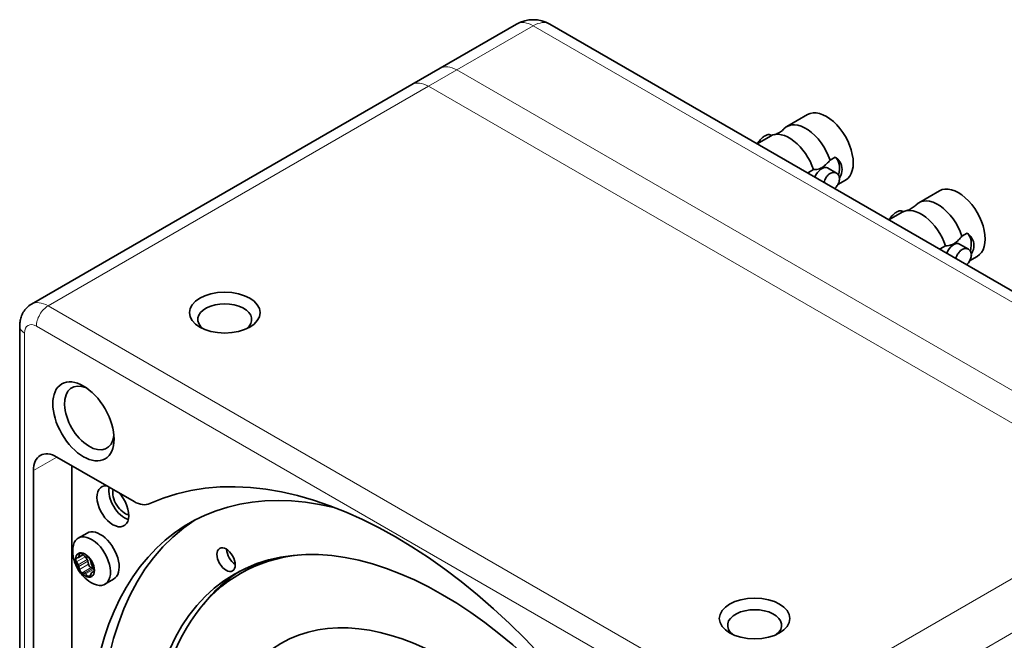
# Model space of a CAD drawing. Header units: millimetres. Extents: x 5 to 589, y 5 to 415.
# Tile 26 of 34: x 471 to 530, y 143 to 180. Entities that reach past the tile are written whole.
import ezdxf

# ---------------------------------------------------------------- set-up
doc = ezdxf.new("R2010")
doc.units = ezdxf.units.MM
doc.layers.add('Sichtbar (ISO)', color=7, linetype='Continuous', lineweight=35)
doc.layers.add('Sichtbar schmal (ISO)', color=7, linetype='Continuous', lineweight=18)

msp = doc.modelspace()

# ---------------------------------------------------------------- linework, layer by layer
at = {"layer": 'Sichtbar (ISO)'}
for p, q in [((496.1729659, 176.93755083), (500.76915997, 179.59116472)), ((545.90267363, 154.688019), (502.76915997, 179.59116472)), ((494.47590962, 175.95775493), (496.1729659, 176.93755083)), ((494.47590962, 175.95775493), (471.63636059, 162.77133515)), ((518.23861883, 174.15467047), (517.00118196, 173.44023596)), ((516.01123246, 172.86868835), (515.21203153, 172.40726948)), ((516.00548879, 172.93837059), (516.07177014, 172.90010303)), ((519.90223079, 171.60722379), (519.59178639, 171.42798863)), ((519.44681165, 170.95152191), (519.98192564, 170.6425737)), ((518.6018369, 170.85644102), (518.2913925, 170.67720587)), ((520.51361883, 170.21425488), (520.05520475, 169.94958939)), ((526.15821477, 169.58228961), (524.92077791, 168.86785511)), ((523.93082841, 168.2963075), (523.13162748, 167.83488862)), ((523.92508474, 168.36598973), (523.99136609, 168.32772218)), ((527.82182674, 167.03484294), (527.51138234, 166.85560778)), ((526.52143285, 166.28406017), (526.21098845, 166.10482501)), ((527.3664076, 166.37914106), (527.90152158, 166.07019285)), ((528.43321477, 165.64187403), (527.9748007, 165.37720854)), ((470.92925381, 161.44753264), (470.92925381, 111.6412412)), ((473.16669068, 153.58875304), (477.79569217, 150.91619779)), ((471.75247711, 118.88764835), (471.75247711, 152.77225646)), ((474.05057415, 153.07844268), (474.05057415, 120.2144553)), ((474.44803572, 148.71932724), (474.97117318, 149.0213608)), ((474.33727629, 147.50893421), (474.4461447, 147.55781245)), ((474.4461447, 147.12074785), (474.33727629, 147.2953365)), ((474.45143763, 147.56051914), (474.73058848, 147.72168696)), ((474.48514031, 147.61328954), (474.51450619, 147.76107028)), ((474.67470447, 147.77537861), (474.81293876, 147.64256732)), ((474.99061692, 147.43509903), (474.88909007, 147.59791427)), ((474.89092998, 147.59753907), (475.02916427, 147.57073116)), ((475.05897841, 147.15290416), (475.02961253, 147.33459369)), ((475.18936255, 147.37144177), (475.21872843, 147.18975224)), ((474.51450619, 146.83855298), (474.48514031, 147.02024251)), ((474.81293876, 146.61245568), (474.67470447, 146.63926359)), ((475.35741098, 146.92680686), (475.21917669, 146.95361478)), ((475.25243111, 146.64947561), (475.39826722, 146.73367412)), ((475.25772404, 147.0892469), (475.36659245, 146.91465825)), ((475.36659245, 146.70106054), (475.25772404, 146.6521823)), ((484.53583386, 146.79746538), (484.18228047, 146.59334124)), ((475.02916427, 146.43461614), (474.89092998, 146.56742743)), ((475.21872843, 146.59670521), (475.18936255, 146.44892447)), ((476.04803572, 145.94804595), (476.57117318, 146.25007951))]:
    msp.add_line(p, q, dxfattribs=at)
msp.add_arc((501.76915997, 177.85911391), 2, 60, 120, dxfattribs=at)
for centre, major_axis, start_param, end_param in [((519.37611883, 172.18446267), (1.1375, -1.97020779), 0, 3.1415926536), ((518.13868196, 171.47002817), (-1.1375, 1.97020779), 4.3703944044, 6.4536853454), ((517.14873246, 170.89848056), (-1.1375, 1.97020779), 4.3703944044, 6.2831853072), ((519.09681165, 170.34530413), (0.75, 1.29903811), 5.1666148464, 6.2062599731), ((519.09681165, 170.34530413), (0.35, 0.60621778), 0, 1.7965309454), ((527.29571477, 167.61208182), (1.1375, -1.97020779), 0, 3.1415926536), ((526.05827791, 166.89764731), (-1.1375, 1.97020779), 4.3703944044, 6.4536853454), ((525.06832841, 166.32609971), (-1.1375, 1.97020779), 4.3703944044, 6.2831853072), ((527.0164076, 165.77292327), (0.75, 1.29903811), 5.1666148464, 6.2062599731), ((527.0164076, 165.77292327), (0.35, 0.60621778), 0, 1.7965309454), ((483.24296231, 161.85578093), (-1.621, 0), 2.5005234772, 6.9242544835), ((475.11123432, 155.93618071), (1.05, -1.81865335), 2.4691133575, 6.9556646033), ((493.49601063, 123.27631748), (-15.625, 27.06329387), 4.766568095, 6.2290061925), ((473.16669068, 151.95575988), (-1, 1.73205081), 5.4977871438, 7.0685834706), ((495.61733098, 124.50106235), (14.5, -25.11473671), 2.6434960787, 6.7739083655), ((476.52544789, 150.62895294), (0.675, -1.1691343), 2.7435110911, 8.2520631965), ((477.23255467, 151.03720123), (0.675, -1.1691343), 3.7407305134, 5.7318997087), ((477.23255467, 151.03720123), (-0.50325, 0.87165457), 0.5343850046, 2.7101277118), ((477.79569217, 152.54919095), (1, -1.73205081), 5.4977871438, 6.2290061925), ((496.32443776, 124.90931064), (-14.5, 25.11473671), 0.0243854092, 3.1172072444), ((475.77117318, 147.63572015), (-0.8, 1.38564065), 3.1415926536, 6.2831853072), ((475.24803572, 147.3336866), (-0.8, 1.38564065), 2.3115838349, 7.1131941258), ((474.63570887, 147.66228623), (-0.0875, 0.15155445), 5.1771913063, 6.8655805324), ((483.90426532, 147.76073474), (-0.39175, 0.6785309), 0.8331416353, 2.3084510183), ((474.41948336, 147.35467308), (-0.0875, 0.15155445), 6.2243888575, 7.9127780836), ((474.36393763, 147.71207359), (0.0875, -0.15155445), 6.2243888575, 6.8655805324), ((474.85193437, 147.7556597), (-0.0875, 0.15155445), 2.0355986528, 2.6767903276), ((474.90840985, 147.37576245), (0.0875, -0.15155445), 0.9884011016, 1.6295927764), ((475.06815987, 147.41261053), (-0.0875, 0.15155445), 4.1299937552, 5.8183829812), ((496.60728047, 125.07260996), (-12.425, 21.52073128), 6.0257684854, 7.044143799), ((496.96083386, 125.2767341), (-12.425, 21.52073128), 6.1904551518, 6.2831853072), ((474.36393763, 147.06141126), (0.0875, -0.15155445), 0.9884011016, 1.6295927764), ((474.63570887, 146.79738422), (0.0875, -0.15155445), 4.1299937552, 5.8183829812), ((475.18018109, 147.11173541), (0.0875, -0.15155445), 4.1299937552, 5.8183829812), ((475.33993111, 147.14858349), (-0.0875, 0.15155445), 0.9884011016, 1.6295927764), ((475.33993111, 146.49792116), (-0.0875, 0.15155445), 6.2243888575, 6.8655805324), ((475.39640659, 146.76868623), (0.0875, -0.15155445), 2.6611632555, 2.6767903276), ((475.28438538, 146.85532167), (0.0875, -0.15155445), 6.2243888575, 7.9127780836), ((496.96083386, 125.2767341), (-12.5, 21.65063509), 0.0254585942, 0.2275976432), ((474.85193437, 146.45433505), (0.0875, -0.15155445), 2.0355986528, 2.6767903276), ((475.06815987, 146.54770852), (0.0875, -0.15155445), 5.1771913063, 6.8655805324), ((515.06276746, 143.48460785), (-1.621, 0), 2.5005234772, 6.9242544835)]:
    msp.add_ellipse(centre, major_axis=major_axis, ratio=0.5773502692, start_param=start_param, end_param=end_param, dxfattribs=at)
for centre, major_axis in [((483.24296231, 162.26402922), (2.121, 0)), ((474.75768093, 155.73205657), (1.3, -2.25166605)), ((496.32443776, 124.90931064), (12.5, -21.65063509)), ((474.85193437, 147.10499738), (-0.4, 0.69282032)), ((483.32443776, 147.42597114), (-0.39175, 0.6785309)), ((496.60728047, 125.07260996), (10, -17.32050808)), ((515.06276746, 143.89285615), (2.121, 0))]:
    msp.add_ellipse(centre, major_axis=major_axis, ratio=0.5773502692, dxfattribs=at)
for points, knots in [([(516.82467016, 173.30023626), (516.79608172, 173.26999943), (516.76358286, 173.23906095), (516.69187991, 173.17871917), (516.65268024, 173.14933357), (516.56980433, 173.09472549), (516.52614212, 173.06951711), (516.43741218, 173.0250485), (516.39236367, 173.00579339), (516.30425468, 172.9738677), (516.26121174, 172.96119211), (516.22073165, 172.9515522)], [3.75649077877, 3.75649077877, 3.75649077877, 3.75649077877, 3.82469079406, 3.82469079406, 3.89289080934, 3.89289080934, 3.96109082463, 3.96109082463, 4.02929083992, 4.02929083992, 4.09749085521, 4.09749085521, 4.09749085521, 4.09749085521]), ([(515.23233004, 172.4188891), (515.25448394, 172.45905668), (515.27930287, 172.49792218), (515.35700629, 172.60564743), (515.42077066, 172.67683881), (515.55440314, 172.79882759), (515.62410852, 172.84973081), (515.6865377, 172.88577431), (515.74896688, 172.92181782), (515.81207627, 172.94759525), (515.92218531, 172.96633069), (515.96939424, 172.95920978), (516.00548879, 172.93837059)], [-0.06643575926, -0.06643575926, -0.06643575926, -0.06643575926, -0.05297291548, -0.05297291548, -0.02648645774, -0.02648645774, 0, 0, 0, 0.02648645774, 0.02648645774, 0.05297291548, 0.05297291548, 0.05297291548, 0.05297291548]), ([(519.90223079, 171.60722379), (520.00857904, 171.53206687), (520.10515221, 171.43642728), (520.26538015, 171.18812025), (520.31303531, 171.02701879), (520.31303531, 170.70870509), (520.26538015, 170.53690392), (520.16961001, 170.36326117), (520.16300997, 170.35172133), (520.15621234, 170.34023356)], [0.13030741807, 0.13030741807, 0.13030741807, 0.13030741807, 0.17666123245, 0.17666123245, 0.23513919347, 0.23513919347, 0.29361715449, 0.29361715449, 0.29779838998, 0.29779838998, 0.29779838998, 0.29779838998]), ([(519.59178639, 171.42798863), (519.52405687, 171.34593412), (519.45350795, 171.26585739), (519.29959358, 171.11215119), (519.19006754, 171.02240241), (519.00355575, 170.91471978), (518.89402971, 170.87799877), (518.74011535, 170.85397998), (518.66956642, 170.85259383), (518.6018369, 170.85644102)], [0.89260869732, 0.89260869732, 0.89260869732, 0.89260869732, 0.92255449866, 0.92255449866, 0.96211962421, 0.96211962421, 1.00168474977, 1.00168474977, 1.03163055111, 1.03163055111, 1.03163055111, 1.03163055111]), ([(520.15747182, 170.3044793), (520.15747182, 170.376557), (520.14175969, 170.4478478), (520.07965773, 170.56601524), (520.03343649, 170.6128339), (519.93040813, 170.67231735), (519.86664376, 170.68899655), (519.73301129, 170.68384236), (519.6633059, 170.66187313), (519.60087672, 170.62582962), (519.53844754, 170.58978612), (519.47533815, 170.53507471), (519.36522911, 170.39950466), (519.31802018, 170.318755), (519.26088635, 170.19160671), (519.24195557, 170.14123585), (519.22595321, 170.08987327)], [-0.10593899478, -0.10593899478, -0.10593899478, -0.10593899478, -0.07945595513, -0.07945595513, -0.05297291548, -0.05297291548, -0.02648645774, -0.02648645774, 0, 0, 0, 0.02648645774, 0.02648645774, 0.05297291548, 0.05297291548, 0.06841170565, 0.06841170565, 0.06841170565, 0.06841170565]), ([(519.88116551, 169.71158673), (519.91769969, 169.75109097), (519.95189358, 169.79264796), (520.03343649, 169.90569614), (520.07965773, 169.98702387), (520.14175969, 170.15032417), (520.15747182, 170.23240159), (520.15747182, 170.3044793)], [0.249410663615, 0.249410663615, 0.249410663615, 0.249410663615, 0.264850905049, 0.264850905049, 0.291333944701, 0.291333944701, 0.317816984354, 0.317816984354, 0.317816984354, 0.317816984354]), ([(524.74426611, 168.72785541), (524.71567767, 168.69761858), (524.68317881, 168.6666801), (524.61147586, 168.60633832), (524.57227619, 168.57695272), (524.48940028, 168.52234464), (524.44573807, 168.49713625), (524.35700813, 168.45266765), (524.31195962, 168.43341254), (524.22385063, 168.40148685), (524.18080769, 168.38881125), (524.1403276, 168.37917135)], [3.75649077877, 3.75649077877, 3.75649077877, 3.75649077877, 3.82469079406, 3.82469079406, 3.89289080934, 3.89289080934, 3.96109082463, 3.96109082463, 4.02929083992, 4.02929083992, 4.09749085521, 4.09749085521, 4.09749085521, 4.09749085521]), ([(523.15192599, 167.84650824), (523.17407989, 167.88667583), (523.19889882, 167.92554133), (523.27660224, 168.03326658), (523.34036661, 168.10445796), (523.47399909, 168.22644674), (523.54370447, 168.27734996), (523.60613365, 168.31339346), (523.66856283, 168.34943696), (523.73167222, 168.37521439), (523.84178126, 168.39394984), (523.88899019, 168.38682893), (523.92508474, 168.36598973)], [-0.06643575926, -0.06643575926, -0.06643575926, -0.06643575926, -0.05297291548, -0.05297291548, -0.02648645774, -0.02648645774, 0, 0, 0, 0.02648645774, 0.02648645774, 0.05297291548, 0.05297291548, 0.05297291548, 0.05297291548]), ([(527.51138234, 166.85560778), (527.44365282, 166.77355327), (527.3731039, 166.69347654), (527.21918953, 166.53977033), (527.10966349, 166.45002156), (526.9231517, 166.34233893), (526.81362566, 166.30561792), (526.6597113, 166.28159913), (526.58916237, 166.28021298), (526.52143285, 166.28406017)], [0.89260869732, 0.89260869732, 0.89260869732, 0.89260869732, 0.92255449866, 0.92255449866, 0.96211962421, 0.96211962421, 1.00168474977, 1.00168474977, 1.03163055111, 1.03163055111, 1.03163055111, 1.03163055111]), ([(527.82182674, 167.03484294), (527.92817499, 166.95968602), (528.02474816, 166.86404642), (528.1849761, 166.61573939), (528.23263126, 166.45463794), (528.23263126, 166.13632423), (528.1849761, 165.96452306), (528.08920596, 165.79088031), (528.08260592, 165.77934048), (528.07580829, 165.76785271)], [0.13030741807, 0.13030741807, 0.13030741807, 0.13030741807, 0.17666123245, 0.17666123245, 0.23513919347, 0.23513919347, 0.29361715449, 0.29361715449, 0.29779838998, 0.29779838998, 0.29779838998, 0.29779838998]), ([(528.07706777, 165.73209844), (528.07706777, 165.80417615), (528.06135564, 165.87546695), (527.99925368, 165.99363439), (527.95303244, 166.04045304), (527.85000408, 166.0999365), (527.78623971, 166.11661569), (527.65260723, 166.11146151), (527.58290185, 166.08949228), (527.52047267, 166.05344877), (527.45804349, 166.01740527), (527.3949341, 165.96269385), (527.28482506, 165.82712381), (527.23761613, 165.74637415), (527.1804823, 165.61922586), (527.16155152, 165.568855), (527.14554916, 165.51749241)], [-0.10593899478, -0.10593899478, -0.10593899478, -0.10593899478, -0.07945595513, -0.07945595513, -0.05297291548, -0.05297291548, -0.02648645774, -0.02648645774, 0, 0, 0, 0.02648645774, 0.02648645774, 0.05297291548, 0.05297291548, 0.06841170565, 0.06841170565, 0.06841170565, 0.06841170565]), ([(527.80076146, 165.13920588), (527.83729564, 165.17871012), (527.87148953, 165.2202671), (527.95303244, 165.33331529), (527.99925368, 165.41464302), (528.06135564, 165.57794331), (528.07706777, 165.66002074), (528.07706777, 165.73209844)], [0.249410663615, 0.249410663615, 0.249410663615, 0.249410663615, 0.264850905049, 0.264850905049, 0.291333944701, 0.291333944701, 0.317816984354, 0.317816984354, 0.317816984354, 0.317816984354]), ([(470.92925381, 161.44753264), (470.92925381, 161.53562928), (470.93517927, 161.62564288), (470.96256662, 161.80949808), (470.98403831, 161.90341132), (471.04782445, 162.09326774), (471.09024488, 162.18930234), (471.20145512, 162.37712278), (471.27046903, 162.46886024), (471.43553511, 162.63590029), (471.53164083, 162.71087517), (471.63636059, 162.77133515)], [3.14159265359, 3.14159265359, 3.14159265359, 3.14159265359, 3.29867228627, 3.29867228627, 3.45575191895, 3.45575191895, 3.61283155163, 3.61283155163, 3.76991118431, 3.76991118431, 3.92699081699, 3.92699081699, 3.92699081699, 3.92699081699]), ([(475.19758126, 146.05772168), (475.01859087, 146.1702881), (474.88677442, 146.28177577), (474.6713318, 146.49442053), (474.58796415, 146.59624501), (474.44486928, 146.8011759), (474.38528471, 146.90437941), (474.27935678, 147.13076865), (474.23285803, 147.25387938), (474.15642357, 147.54678055), (474.12578064, 147.71668078), (474.11779046, 147.92797421)], [1.615406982, 1.615406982, 1.615406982, 1.615406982, 1.9117219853, 1.9117219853, 2.2080369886, 2.2080369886, 2.5043519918, 2.5043519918, 2.8006669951, 2.8006669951, 3.0969819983, 3.0969819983, 3.0969819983, 3.0969819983])]:
    msp.add_open_spline(points, degree=3, knots=knots, dxfattribs=at)
for points in [[(518.28311995, 170.63417725), (518.28581676, 170.64860378), (518.28857432, 170.66295077), (518.2913925, 170.67720587)], [(526.2027159, 166.0617964), (526.20541271, 166.07622293), (526.20817026, 166.09056992), (526.21098845, 166.10482501)]]:
    msp.add_open_spline(points, degree=3, dxfattribs=at)
at = {"layer": 'Sichtbar schmal (ISO)'}
for p, q in [((497.1729659, 176.83849319), (501.76915997, 179.49210707)), ((501.76915997, 179.49210707), (544.90267363, 154.58896136)), ((497.1729659, 176.83849319), (495.47590962, 175.85869729)), ((497.1729659, 176.83849319), (540.30647955, 151.93534747)), ((472.63636059, 162.67227751), (495.47590962, 175.85869729)), ((495.47590962, 175.85869729), (538.60942327, 150.95555157)), ((515.76987424, 137.76913179), (472.63636059, 162.67227751)), ((471.92925381, 161.44753264), (515.06276746, 136.54438692)), ((471.22214703, 111.23299291), (471.22214703, 161.03928434)), ((471.75247711, 152.77225646), (473.16669068, 153.58875304)), ((538.60942327, 150.95555157), (515.76987424, 137.76913179)), ((517.1840878, 135.31964205), (540.02363684, 148.50606183)), ((474.33727629, 147.2953365), (474.87098911, 147.60347574)), ((474.99061692, 147.43509903), (474.4461447, 147.12074785)), ((474.70893077, 147.74249503), (474.48514031, 147.61328954)), ((474.48514031, 147.02024251), (475.02961253, 147.33459369)), ((474.51450619, 147.76107028), (474.61076071, 147.81664286)), ((475.05897841, 147.15290416), (474.51450619, 146.83855298)), ((474.67470447, 146.63926359), (475.21917669, 146.95361478)), ((475.35741098, 146.92680686), (474.81293876, 146.61245568)), ((474.89092998, 146.56742743), (475.39413795, 146.85795469)), ((475.25772404, 146.6521823), (475.39804111, 146.73319439)), ((475.3768759, 146.70699769), (475.36659245, 146.70106054)), ((475.20691169, 146.53723866), (475.02916427, 146.43461614))]:
    msp.add_line(p, q, dxfattribs=at)
for centre, major_axis, start_param, end_param in [((501.76915997, 177.85911391), (-1, 1.73205081), 5.4977871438, 6.2831853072), ((501.76915997, 177.85911391), (1, 1.73205081), 0, 0.7853981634), ((497.1729659, 175.20550002), (-1, 1.73205081), 5.4977871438, 6.2831853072), ((495.47590962, 174.22570413), (-1, 1.73205081), 5.4977871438, 6.2831853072), ((472.63636059, 161.03928434), (-1, 1.73205081), 5.4977871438, 6.2831853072), ((472.63636059, 161.85578093), (0.5, 0.8660254), 0.7853981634, 2.3561944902), ((471.92925381, 161.44753264), (-1, 0), 0, 0.7853981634), ((471.92925381, 160.63103605), (-0.5, 0.8660254), 5.4977871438, 7.0685834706)]:
    msp.add_ellipse(centre, major_axis=major_axis, ratio=0.5773502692, start_param=start_param, end_param=end_param, dxfattribs=at)

doc.saveas('drawing.dxf')
